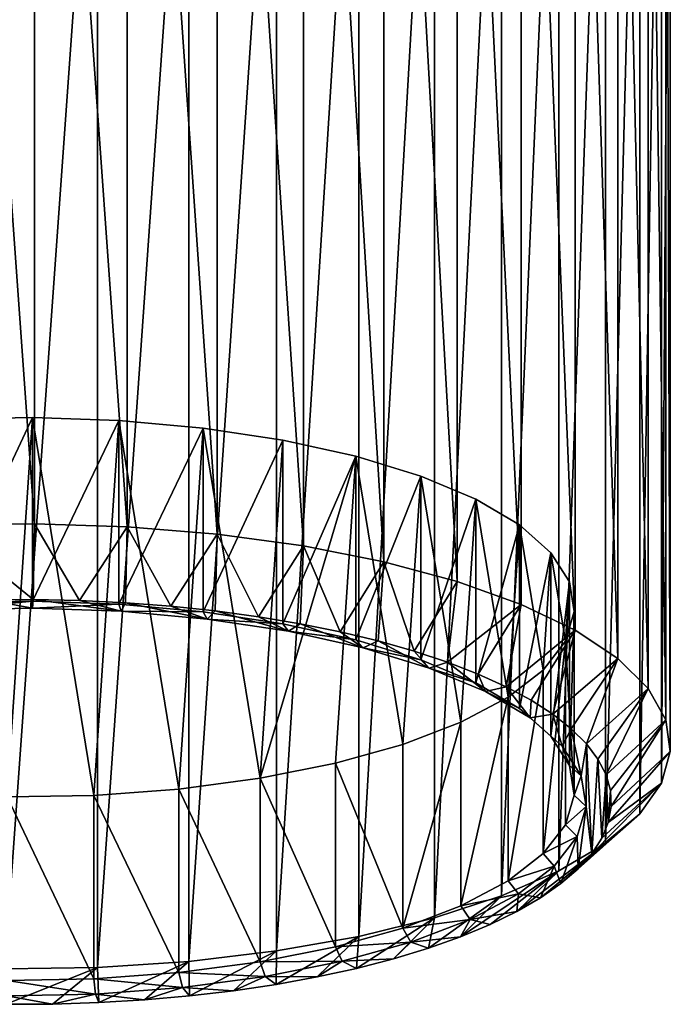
# Model space of a CAD drawing. Header units: metres. Extents: x -24 to 24, y -117 to 33.
# Tile 2 of 27: x 0 to 11, y -117 to -100. Entities that reach past the tile are written whole.
import ezdxf

# ---------------------------------------------------------------- set-up
doc = ezdxf.new("R2010")
doc.units = ezdxf.units.M
doc.layers.add('solid_ONO_BIDET_ASM_SW0002', color=7, linetype='CONTINUOUS')

msp = doc.modelspace()

# ---------------------------------------------------------------- linework, layer by layer
at = {"layer": 'solid_ONO_BIDET_ASM_SW0002'}
for points in [[(0.251498, -108.562775, 59.669121), (0.251498, -86.667938, 51.70005), (-1.316062, -86.693977, 51.628506)], [(1.813938, -108.613297, 59.530308), (1.813938, -86.71846, 51.561241), (0.251498, -86.667938, 51.70005)], [(0.251498, -108.562775, 59.669121), (1.813938, -108.613297, 59.530308), (0.251498, -86.667938, 51.70005)], [(-1.316062, -108.588814, 59.597572), (0.251498, -108.562775, 59.669121), (-1.316062, -86.693977, 51.628506)], [(3.339479, -108.739357, 59.183964), (3.339479, -86.844521, 51.214893), (1.813938, -86.71846, 51.561241)], [(1.813938, -108.613297, 59.530308), (3.339479, -108.739357, 59.183964), (1.813938, -86.71846, 51.561241)], [(4.797065, -108.938393, 58.637123), (4.797065, -87.043556, 50.668053), (3.339479, -86.844521, 51.214893)], [(3.339479, -108.739357, 59.183964), (4.797065, -108.938393, 58.637123), (3.339479, -86.844521, 51.214893)], [(6.157017, -109.206352, 57.900909), (6.157017, -87.311516, 49.931839), (4.797065, -87.043556, 50.668053)], [(4.797065, -108.938393, 58.637123), (6.157017, -109.206352, 57.900909), (4.797065, -87.043556, 50.668053)], [(7.391638, -109.537781, 56.990307), (7.391638, -87.642944, 49.021236), (6.157017, -87.311516, 49.931839)], [(6.157017, -109.206352, 57.900909), (7.391638, -109.537781, 56.990307), (6.157017, -87.311516, 49.931839)], [(8.475782, -109.925941, 55.923855), (8.475782, -88.031105, 47.954784), (7.391638, -87.642944, 49.021236)], [(7.391638, -109.537781, 56.990307), (8.475782, -109.925941, 55.923855), (7.391638, -87.642944, 49.021236)], [(9.387372, -110.362915, 54.723278), (9.387372, -88.468079, 46.754208), (8.475782, -88.031105, 47.954784)], [(8.475782, -109.925941, 55.923855), (9.387372, -110.362915, 54.723278), (8.475782, -88.031105, 47.954784)], [(10.107845, -110.839813, 53.413021), (10.107845, -88.944969, 45.443951), (9.387372, -88.468079, 46.754208)], [(9.387372, -110.362915, 54.723278), (10.107845, -110.839813, 53.413021), (9.387372, -88.468079, 46.754208)], [(10.62254, -111.346909, 52.019772), (10.62254, -89.452072, 44.050701), (10.107845, -88.944969, 45.443951)], [(10.107845, -110.839813, 53.413021), (10.62254, -111.346909, 52.019772), (10.107845, -88.944969, 45.443951)], [(10.920988, -111.873894, 50.571896), (10.920988, -89.979057, 42.602825), (10.62254, -89.452072, 44.050701)], [(10.62254, -111.346909, 52.019772), (10.920988, -111.873894, 50.571896), (10.62254, -89.452072, 44.050701)], [(10.997125, -112.410034, 49.098873), (10.997125, -90.51519, 41.129803), (10.920988, -89.979057, 42.602825)], [(10.920988, -111.873894, 50.571896), (10.997125, -112.410034, 49.098873), (10.920988, -89.979057, 42.602825)], [(10.849407, -112.94442, 47.630657), (10.849407, -91.049576, 39.661587), (10.997125, -90.51519, 41.129803)], [(10.849407, -112.94442, 47.630657), (10.997125, -90.51519, 41.129803), (10.997125, -112.410034, 49.098873)], [(10.480834, -113.466187, 46.197117), (10.480834, -91.571342, 38.22805), (10.849407, -91.049576, 39.661587)], [(10.849407, -112.94442, 47.630657), (10.480834, -113.466187, 46.197117), (10.849407, -91.049576, 39.661587)], [(9.898897, -113.964706, 44.827435), (9.898897, -92.06987, 36.858364), (10.480834, -91.571342, 38.22805)], [(10.480834, -113.466187, 46.197117), (9.898897, -113.964706, 44.827435), (10.480834, -91.571342, 38.22805)], [(9.115434, -114.42984, 43.5495), (9.115434, -92.534996, 35.580429), (9.898897, -92.06987, 36.858364)], [(9.898897, -113.964706, 44.827435), (9.115434, -114.42984, 43.5495), (9.898897, -92.06987, 36.858364)], [(8.146391, -114.852104, 42.389336), (8.146391, -92.957268, 34.420265), (9.115434, -92.534996, 35.580429)], [(9.115434, -114.42984, 43.5495), (8.146391, -114.852104, 42.389336), (9.115434, -92.534996, 35.580429)], [(7.011498, -115.2229, 41.370571), (7.011498, -93.328064, 33.401501), (8.146391, -92.957268, 34.420265)], [(8.146391, -114.852104, 42.389336), (7.011498, -115.2229, 41.370571), (8.146391, -92.957268, 34.420265)], [(5.733869, -115.534683, 40.513958), (5.733869, -93.639847, 32.544888), (7.011498, -93.328064, 33.401501)], [(7.011498, -115.2229, 41.370571), (5.733869, -115.534683, 40.513958), (7.011498, -93.328064, 33.401501)], [(4.339523, -115.781097, 39.836933), (4.339523, -93.886261, 31.867865), (5.733869, -93.639847, 32.544888)], [(5.733869, -115.534683, 40.513958), (4.339523, -115.781097, 39.836933), (5.733869, -93.639847, 32.544888)], [(2.856857, -115.957138, 39.353279), (2.856857, -94.062302, 31.384211), (4.339523, -93.886261, 31.867865)], [(4.339523, -115.781097, 39.836933), (2.856857, -115.957138, 39.353279), (4.339523, -93.886261, 31.867865)], [(1.316062, -116.059212, 39.07283), (1.316062, -94.164375, 31.103762), (2.856857, -94.062302, 31.384211)], [(2.856857, -115.957138, 39.353279), (1.316062, -116.059212, 39.07283), (2.856857, -94.062302, 31.384211)], [(-0.251498, -116.085251, 39.001286), (-0.251498, -94.190414, 31.032215), (1.316062, -94.164375, 31.103762)], [(1.316062, -116.059212, 39.07283), (-0.251498, -116.085251, 39.001286), (1.316062, -94.164375, 31.103762)], [(0.214345, -106.76918, 57.287468), (0.214345, -109.870171, 58.416134), (-1.254441, -109.898163, 58.339214)], [(-1.254436, -106.79718, 57.210548), (0.214345, -106.76918, 57.287468), (-1.254441, -109.898163, 58.339214)], [(-1.254436, -106.79718, 57.210548), (-0.214345, -113.180382, 39.672836), (0.214345, -106.76918, 57.287468)], [(0.214345, -106.76918, 57.287468), (-0.214345, -113.180382, 39.672836), (1.254436, -113.15239, 39.749756)], [(0.214345, -106.76918, 57.287468), (1.67784, -106.820114, 57.147533), (0.214345, -109.870171, 58.416134)], [(0.214345, -106.76918, 57.287468), (1.254436, -113.15239, 39.749756), (1.67784, -106.820114, 57.147533)], [(1.67784, -106.820114, 57.147533), (1.677853, -109.921097, 58.276199), (0.214345, -109.870171, 58.416134)], [(1.67784, -106.820114, 57.147533), (1.254436, -113.15239, 39.749756), (2.692348, -113.04615, 40.041637)], [(1.67784, -106.820114, 57.147533), (3.100039, -106.948715, 56.794193), (1.677853, -109.921097, 58.276199)], [(1.67784, -106.820114, 57.147533), (2.692348, -113.04615, 40.041637), (3.100039, -106.948715, 56.794193)], [(3.100039, -106.948715, 56.794193), (3.100072, -110.049706, 57.922852), (1.677853, -109.921097, 58.276199)], [(3.100039, -106.948715, 56.794193), (2.692348, -113.04615, 40.041637), (4.063976, -112.864288, 40.541298)], [(3.100039, -106.948715, 56.794193), (4.44592, -107.151833, 56.236137), (3.100072, -110.049706, 57.922852)], [(3.100039, -106.948715, 56.794193), (4.063976, -112.864288, 40.541298), (4.44592, -107.151833, 56.236137)], [(4.44592, -107.151833, 56.236137), (4.44598, -110.252831, 57.364777), (3.100072, -110.049706, 57.922852)], [(4.44592, -107.151833, 56.236137), (4.063976, -112.864288, 40.541298), (5.682336, -107.424461, 55.487106)], [(4.44592, -107.151833, 56.236137), (5.682336, -107.424461, 55.487106), (4.44598, -110.252831, 57.364777)], [(5.682336, -107.424461, 55.487106), (4.063976, -112.864288, 40.541298), (5.335538, -112.611282, 41.236435)], [(5.682336, -107.424461, 55.487106), (5.682427, -110.525467, 56.615715), (4.44598, -110.252831, 57.364777)], [(5.682336, -107.424461, 55.487106), (5.335538, -112.611282, 41.236435), (6.475738, -112.29335, 42.109943)], [(5.682336, -107.424461, 55.487106), (6.778854, -107.759888, 54.565533), (5.682427, -110.525467, 56.615715)], [(5.682336, -107.424461, 55.487106), (6.475738, -112.29335, 42.109943), (6.778854, -107.759888, 54.565533)], [(6.778854, -107.759888, 54.565533), (6.778958, -110.860901, 55.694107), (5.682427, -110.525467, 56.615715)], [(6.778854, -107.759888, 54.565533), (6.475738, -112.29335, 42.109943), (7.456489, -111.918327, 43.140316)], [(6.778854, -107.759888, 54.565533), (7.708459, -108.149849, 53.494102), (6.778958, -110.860901, 55.694107)], [(6.778854, -107.759888, 54.565533), (7.456489, -111.918327, 43.140316), (7.708459, -108.149849, 53.494102)], [(7.708459, -108.149849, 53.494102), (7.70856, -111.250885, 54.62265), (6.778958, -110.860901, 55.694107)], [(7.708459, -108.149849, 53.494102), (7.456489, -111.918327, 43.140316), (8.253639, -111.495438, 44.302181)], [(7.708459, -108.149849, 53.494102), (8.448256, -108.584755, 52.29921), (7.70856, -111.250885, 54.62265)], [(7.708459, -108.149849, 53.494102), (8.253639, -111.495438, 44.302181), (8.448256, -108.584755, 52.29921)], [(-1.316062, -108.588814, 59.597572), (0.228634, -109.844398, 59.071693), (0.251498, -108.562775, 59.669121)], [(-1.316062, -108.588814, 59.597572), (-0.55644, -109.848801, 59.059589), (0.228634, -109.844398, 59.071693)], [(0.251498, -108.562775, 59.669121), (0.228634, -109.844398, 59.071693), (1.0123, -109.861076, 59.025875)], [(0.251498, -108.562775, 59.669121), (1.0123, -109.861076, 59.025875), (1.813938, -108.613297, 59.530308)], [(1.813938, -108.613297, 59.530308), (1.0123, -109.861076, 59.025875), (1.789664, -109.898727, 58.922436)], [(1.813938, -108.613297, 59.530308), (1.789664, -109.898727, 58.922436), (2.556134, -109.95713, 58.761974)], [(1.813938, -108.613297, 59.530308), (2.556134, -109.95713, 58.761974), (3.339479, -108.739357, 59.183964)], [(8.448256, -108.584755, 52.29921), (8.448339, -111.685791, 53.427742), (7.70856, -111.250885, 54.62265)], [(8.448256, -108.584755, 52.29921), (8.253639, -111.495438, 44.302181), (8.847554, -111.03511, 45.566929)], [(8.448256, -108.584755, 52.29921), (8.980024, -109.053894, 51.010269), (8.448339, -111.685791, 53.427742)], [(8.448256, -108.584755, 52.29921), (8.847554, -111.03511, 45.566929), (8.980024, -109.053894, 51.010269)], [(3.339479, -108.739357, 59.183964), (2.556134, -109.95713, 58.761974), (3.306682, -110.035904, 58.54554)], [(3.339479, -108.739357, 59.183964), (3.306682, -110.035904, 58.54554), (4.037043, -110.134598, 58.274372)], [(3.339479, -108.739357, 59.183964), (4.037043, -110.134598, 58.274372), (4.797065, -108.938393, 58.637123)], [(4.797065, -108.938393, 58.637123), (4.037043, -110.134598, 58.274372), (4.742325, -110.252563, 57.950264)], [(4.797065, -108.938393, 58.637123), (4.742325, -110.252563, 57.950264), (5.41855, -110.389122, 57.575073)], [(4.797065, -108.938393, 58.637123), (5.41855, -110.389122, 57.575073), (6.157017, -109.206352, 57.900909)], [(8.980024, -109.053894, 51.010269), (8.980079, -112.154922, 52.138813), (8.448339, -111.685791, 53.427742)], [(8.980024, -109.053894, 51.010269), (8.847554, -111.03511, 45.566929), (9.223608, -110.548668, 46.903419)], [(8.980024, -109.053894, 51.010269), (9.290668, -109.545708, 49.659023), (8.980079, -112.154922, 52.138813)], [(8.980024, -109.053894, 51.010269), (9.223608, -110.548668, 46.903419), (9.290668, -109.545708, 49.659023)], [(6.157017, -109.206352, 57.900909), (5.41855, -110.389122, 57.575073), (6.061223, -110.543381, 57.151253)], [(6.157017, -109.206352, 57.900909), (6.061223, -110.543381, 57.151253), (6.666634, -110.714432, 56.681305)], [(6.157017, -109.206352, 57.900909), (6.666634, -110.714432, 56.681305), (7.391638, -109.537781, 56.990307)], [(7.391638, -109.537781, 56.990307), (6.666634, -110.714432, 56.681305), (7.230878, -110.901192, 56.168186)], [(7.391638, -109.537781, 56.990307), (7.230878, -110.901192, 56.168186), (8.475782, -109.925941, 55.923855)], [(9.290668, -109.545708, 49.659023), (9.290694, -112.646721, 50.787609), (8.980079, -112.154922, 52.138813)], [(9.290668, -109.545708, 49.659023), (9.223608, -110.548668, 46.903419), (9.372535, -110.048088, 48.27874)], [(9.290668, -109.545708, 49.659023), (9.372535, -110.048088, 48.27874), (9.290694, -112.646721, 50.787609)], [(-1.281158, -110.018311, 58.593872), (0.218917, -109.989723, 58.672428), (-0.55644, -109.848801, 59.059589)], [(0.214345, -109.870171, 58.416134), (0.218917, -109.989723, 58.672428), (-1.281158, -110.018311, 58.593872)], [(-1.254441, -109.898163, 58.339214), (0.214345, -109.870171, 58.416134), (-1.281158, -110.018311, 58.593872)], [(0.218917, -109.989723, 58.672428), (0.228634, -109.844398, 59.071693), (-0.55644, -109.848801, 59.059589)], [(1.677853, -109.921097, 58.276199), (0.218917, -109.989723, 58.672428), (0.214345, -109.870171, 58.416134)], [(1.713603, -110.041733, 58.529514), (0.228634, -109.844398, 59.071693), (0.218917, -109.989723, 58.672428)], [(1.677853, -109.921097, 58.276199), (1.713603, -110.041733, 58.529514), (0.218917, -109.989723, 58.672428)], [(1.713603, -110.041733, 58.529514), (1.0123, -109.861076, 59.025875), (0.228634, -109.844398, 59.071693)], [(1.713603, -110.041733, 58.529514), (1.789664, -109.898727, 58.922436), (1.0123, -109.861076, 59.025875)], [(1.677853, -109.921097, 58.276199), (3.100072, -110.049706, 57.922852), (1.713603, -110.041733, 58.529514)], [(1.713603, -110.041733, 58.529514), (3.166148, -110.173088, 58.168636), (1.789664, -109.898727, 58.922436)], [(3.166148, -110.173088, 58.168636), (2.556134, -109.95713, 58.761974), (1.789664, -109.898727, 58.922436)], [(3.166148, -110.173088, 58.168636), (3.306682, -110.035904, 58.54554), (2.556134, -109.95713, 58.761974)], [(8.475782, -109.925941, 55.923855), (7.230878, -110.901192, 56.168186), (7.75056, -111.102509, 55.615067)], [(8.475782, -109.925941, 55.923855), (7.75056, -111.102509, 55.615067), (8.222471, -111.317169, 55.02528)], [(8.475782, -109.925941, 55.923855), (8.222471, -111.317169, 55.02528), (9.387372, -110.362915, 54.723278)], [(3.100072, -110.049706, 57.922852), (3.166148, -110.173088, 58.168636), (1.713603, -110.041733, 58.529514)], [(3.100072, -110.049706, 57.922852), (4.44598, -110.252831, 57.364777), (3.166148, -110.173088, 58.168636)], [(3.166148, -110.173088, 58.168636), (4.540776, -110.380539, 57.59866), (3.306682, -110.035904, 58.54554)], [(4.540776, -110.380539, 57.59866), (4.037043, -110.134598, 58.274372), (3.306682, -110.035904, 58.54554)], [(9.372535, -110.048088, 48.27874), (9.223608, -110.548668, 46.903419), (9.372549, -113.149078, 49.407398)], [(9.372535, -110.048088, 48.27874), (9.372549, -113.149078, 49.407398), (9.290694, -112.646721, 50.787609)], [(4.44598, -110.252831, 57.364777), (4.540776, -110.380539, 57.59866), (3.166148, -110.173088, 58.168636)], [(4.540776, -110.380539, 57.59866), (4.742325, -110.252563, 57.950264), (4.037043, -110.134598, 58.274372)], [(4.44598, -110.252831, 57.364777), (5.682427, -110.525467, 56.615715), (4.540776, -110.380539, 57.59866)], [(4.540776, -110.380539, 57.59866), (5.803621, -110.658997, 56.833607), (4.742325, -110.252563, 57.950264)], [(5.803621, -110.658997, 56.833607), (5.41855, -110.389122, 57.575073), (4.742325, -110.252563, 57.950264)], [(5.682427, -110.525467, 56.615715), (5.803621, -110.658997, 56.833607), (4.540776, -110.380539, 57.59866)], [(5.803621, -110.658997, 56.833607), (6.061223, -110.543381, 57.151253), (5.41855, -110.389122, 57.575073)], [(9.387372, -110.362915, 54.723278), (8.222471, -111.317169, 55.02528), (8.643641, -111.5438, 54.402618)], [(9.387372, -110.362915, 54.723278), (8.643641, -111.5438, 54.402618), (9.011577, -111.781082, 53.75069)], [(9.387372, -110.362915, 54.723278), (9.011577, -111.781082, 53.75069), (10.107845, -110.839813, 53.413021)], [(5.682427, -110.525467, 56.615715), (6.778958, -110.860901, 55.694107), (5.803621, -110.658997, 56.833607)], [(5.803621, -110.658997, 56.833607), (6.923566, -111.001595, 55.892323), (6.061223, -110.543381, 57.151253)], [(6.923566, -111.001595, 55.892323), (6.666634, -110.714432, 56.681305), (6.061223, -110.543381, 57.151253)], [(9.223608, -110.548668, 46.903419), (8.847554, -111.03511, 45.566929), (8.847609, -114.136055, 46.695702)], [(9.223608, -110.548668, 46.903419), (8.847609, -114.136055, 46.695702), (9.223635, -113.649628, 48.03215)], [(9.223608, -110.548668, 46.903419), (9.223635, -113.649628, 48.03215), (9.372549, -113.149078, 49.407398)], [(6.778958, -110.860901, 55.694107), (6.923566, -111.001595, 55.892323), (5.803621, -110.658997, 56.833607)], [(6.923566, -111.001595, 55.892323), (7.230878, -110.901192, 56.168186), (6.666634, -110.714432, 56.681305)], [(6.778958, -110.860901, 55.694107), (7.70856, -111.250885, 54.62265), (6.923566, -111.001595, 55.892323)], [(6.923566, -111.001595, 55.892323), (7.873016, -111.399902, 54.797989), (7.230878, -110.901192, 56.168186)], [(7.873016, -111.399902, 54.797989), (7.75056, -111.102509, 55.615067), (7.230878, -110.901192, 56.168186)], [(10.107845, -110.839813, 53.413021), (9.011577, -111.781082, 53.75069), (9.323883, -112.027451, 53.073818)], [(10.107845, -110.839813, 53.413021), (9.323883, -112.027451, 53.073818), (9.578763, -112.281494, 52.375824)], [(10.107845, -110.839813, 53.413021), (9.578763, -112.281494, 52.375824), (10.62254, -111.346909, 52.019772)], [(7.70856, -111.250885, 54.62265), (7.873016, -111.399902, 54.797989), (6.923566, -111.001595, 55.892323)], [(7.873016, -111.399902, 54.797989), (8.222471, -111.317169, 55.02528), (7.75056, -111.102509, 55.615067)], [(8.847554, -111.03511, 45.566929), (8.253639, -111.495438, 44.302181), (8.253719, -114.596382, 45.430965)], [(8.847554, -111.03511, 45.566929), (8.253719, -114.596382, 45.430965), (8.847609, -114.136055, 46.695702)], [(7.70856, -111.250885, 54.62265), (8.448339, -111.685791, 53.427742), (7.873016, -111.399902, 54.797989)], [(7.873016, -111.399902, 54.797989), (8.628584, -111.844093, 53.577568), (8.222471, -111.317169, 55.02528)], [(8.448339, -111.685791, 53.427742), (8.628584, -111.844093, 53.577568), (7.873016, -111.399902, 54.797989)], [(8.628584, -111.844093, 53.577568), (8.643641, -111.5438, 54.402618), (8.222471, -111.317169, 55.02528)], [(10.62254, -111.346909, 52.019772), (9.578763, -112.281494, 52.375824), (9.774536, -112.541534, 51.661385)], [(10.62254, -111.346909, 52.019772), (9.774536, -112.541534, 51.661385), (9.910079, -112.806076, 50.934555)], [(10.62254, -111.346909, 52.019772), (9.910079, -112.806076, 50.934555), (10.920988, -111.873894, 50.571896)], [(8.253639, -111.495438, 44.302181), (7.456489, -111.918327, 43.140316), (7.456584, -115.019272, 44.269081)], [(8.253639, -111.495438, 44.302181), (7.456584, -115.019272, 44.269081), (8.253719, -114.596382, 45.430965)], [(8.628584, -111.844093, 53.577568), (9.011577, -111.781082, 53.75069), (8.643641, -111.5438, 54.402618)], [(8.448339, -111.685791, 53.427742), (8.980079, -112.154922, 52.138813), (8.628584, -111.844093, 53.577568)], [(8.628584, -111.844093, 53.577568), (9.171666, -112.323242, 52.261135), (9.011577, -111.781082, 53.75069)], [(9.171666, -112.323242, 52.261135), (9.323883, -112.027451, 53.073818), (9.011577, -111.781082, 53.75069)], [(7.456489, -111.918327, 43.140316), (6.475738, -112.29335, 42.109943), (6.475829, -115.39431, 43.238682)], [(7.456489, -111.918327, 43.140316), (6.475829, -115.39431, 43.238682), (7.456584, -115.019272, 44.269081)], [(8.980079, -112.154922, 52.138813), (9.171666, -112.323242, 52.261135), (8.628584, -111.844093, 53.577568)], [(10.920988, -111.873894, 50.571896), (9.910079, -112.806076, 50.934555), (9.984507, -113.073395, 50.200104)], [(10.920988, -111.873894, 50.571896), (9.984507, -113.073395, 50.200104), (9.997386, -113.341904, 49.462376)], [(10.920988, -111.873894, 50.571896), (9.997386, -113.341904, 49.462376), (10.997125, -112.410034, 49.098873)], [(9.171666, -112.323242, 52.261135), (9.4889, -112.825523, 50.881119), (9.323883, -112.027451, 53.073818)], [(9.4889, -112.825523, 50.881119), (9.578763, -112.281494, 52.375824), (9.323883, -112.027451, 53.073818)], [(8.980079, -112.154922, 52.138813), (9.290694, -112.646721, 50.787609), (9.171666, -112.323242, 52.261135)], [(9.4889, -112.825523, 50.881119), (9.572497, -113.338577, 49.471508), (9.578763, -112.281494, 52.375824)], [(9.572497, -113.338577, 49.471508), (9.66779, -114.137955, 47.275242), (9.578763, -112.281494, 52.375824)], [(9.66779, -114.137955, 47.275242), (9.774536, -112.541534, 51.661385), (9.578763, -112.281494, 52.375824)], [(6.475738, -112.29335, 42.109943), (5.335538, -112.611282, 41.236435), (6.475829, -115.39431, 43.238682)], [(9.290694, -112.646721, 50.787609), (9.4889, -112.825523, 50.881119), (9.171666, -112.323242, 52.261135)], [(10.997125, -112.410034, 49.098873), (9.997386, -113.341904, 49.462376), (9.94863, -113.609932, 48.725971)], [(10.849407, -112.94442, 47.630657), (10.997125, -112.410034, 49.098873), (9.94863, -113.609932, 48.725971)], [(5.335538, -112.611282, 41.236435), (4.063976, -112.864288, 40.541298), (5.335609, -115.71225, 42.365143)], [(5.335538, -112.611282, 41.236435), (5.335609, -115.71225, 42.365143), (6.475829, -115.39431, 43.238682)], [(9.66779, -114.137955, 47.275242), (9.838551, -113.875809, 47.995487), (9.774536, -112.541534, 51.661385)], [(9.838551, -113.875809, 47.995487), (9.910079, -112.806076, 50.934555), (9.774536, -112.541534, 51.661385)], [(9.290694, -112.646721, 50.787609), (9.372549, -113.149078, 49.407398), (9.4889, -112.825523, 50.881119)], [(4.063976, -112.864288, 40.541298), (2.692348, -113.04615, 40.041637), (4.064013, -115.965271, 41.669975)], [(4.063976, -112.864288, 40.541298), (4.064013, -115.965271, 41.669975), (5.335609, -115.71225, 42.365143)], [(9.372549, -113.149078, 49.407398), (9.572497, -113.338577, 49.471508), (9.4889, -112.825523, 50.881119)], [(10.849407, -112.94442, 47.630657), (9.838551, -113.875809, 47.995487), (9.66779, -114.137955, 47.275242)], [(10.849407, -112.94442, 47.630657), (9.66779, -114.137955, 47.275242), (10.480834, -113.466187, 46.197117)], [(9.838551, -113.875809, 47.995487), (9.94863, -113.609932, 48.725971), (9.910079, -112.806076, 50.934555)], [(10.849407, -112.94442, 47.630657), (9.94863, -113.609932, 48.725971), (9.838551, -113.875809, 47.995487)], [(9.94863, -113.609932, 48.725971), (9.984507, -113.073395, 50.200104), (9.910079, -112.806076, 50.934555)], [(2.692348, -113.04615, 40.041637), (1.254436, -113.15239, 39.749756), (2.692363, -116.147133, 41.170303)], [(2.692348, -113.04615, 40.041637), (2.692363, -116.147133, 41.170303), (4.064013, -115.965271, 41.669975)], [(9.94863, -113.609932, 48.725971), (9.997386, -113.341904, 49.462376), (9.984507, -113.073395, 50.200104)], [(1.254436, -113.15239, 39.749756), (-0.214345, -113.180382, 39.672836), (1.254441, -116.253372, 40.878422)], [(-0.214345, -113.180382, 39.672836), (-0.214345, -116.281372, 40.801502), (1.254441, -116.253372, 40.878422)], [(1.254436, -113.15239, 39.749756), (1.254441, -116.253372, 40.878422), (2.692363, -116.147133, 41.170303)], [(9.372549, -113.149078, 49.407398), (9.223635, -113.649628, 48.03215), (9.572497, -113.338577, 49.471508)], [(9.223635, -113.649628, 48.03215), (9.420412, -113.849792, 48.066963), (9.572497, -113.338577, 49.471508)], [(9.572497, -113.338577, 49.471508), (9.420412, -113.849792, 48.066963), (9.437465, -114.394661, 46.569958)], [(9.572497, -113.338577, 49.471508), (9.437465, -114.394661, 46.569958), (9.66779, -114.137955, 47.275242)], [(10.480834, -113.466187, 46.197117), (9.437465, -114.394661, 46.569958), (9.148894, -114.644455, 45.883644)], [(10.480834, -113.466187, 46.197117), (9.148894, -114.644455, 45.883644), (9.898897, -113.964706, 44.827435)], [(10.480834, -113.466187, 46.197117), (9.66779, -114.137955, 47.275242), (9.437465, -114.394661, 46.569958)], [(9.223635, -113.649628, 48.03215), (8.847609, -114.136055, 46.695702), (9.420412, -113.849792, 48.066963)], [(8.847609, -114.136055, 46.695702), (9.036373, -114.346596, 46.702015), (9.420412, -113.849792, 48.066963)], [(9.420412, -113.849792, 48.066963), (9.036373, -114.346596, 46.702015), (9.148894, -114.644455, 45.883644)], [(9.420412, -113.849792, 48.066963), (9.148894, -114.644455, 45.883644), (9.437465, -114.394661, 46.569958)], [(9.898897, -113.964706, 44.827435), (8.803986, -114.885674, 45.220894), (8.404719, -115.116959, 44.585453)], [(9.898897, -113.964706, 44.827435), (8.404719, -115.116959, 44.585453), (9.115434, -114.42984, 43.5495)], [(9.898897, -113.964706, 44.827435), (9.148894, -114.644455, 45.883644), (8.803986, -114.885674, 45.220894)], [(8.847609, -114.136055, 46.695702), (8.253719, -114.596382, 45.430965), (9.036373, -114.346596, 46.702015)], [(9.115434, -114.42984, 43.5495), (7.953699, -115.336769, 43.981537), (7.453588, -115.543831, 43.412636)], [(9.115434, -114.42984, 43.5495), (7.453588, -115.543831, 43.412636), (8.146391, -114.852104, 42.389336)], [(9.115434, -114.42984, 43.5495), (8.404719, -115.116959, 44.585453), (7.953699, -115.336769, 43.981537)], [(8.253719, -114.596382, 45.430965), (8.429816, -114.816742, 45.41029), (9.036373, -114.346596, 46.702015)], [(9.036373, -114.346596, 46.702015), (8.429816, -114.816742, 45.41029), (8.803986, -114.885674, 45.220894)], [(9.036373, -114.346596, 46.702015), (8.803986, -114.885674, 45.220894), (9.148894, -114.644455, 45.883644)], [(8.253719, -114.596382, 45.430965), (7.456584, -115.019272, 44.269081), (8.429816, -114.816742, 45.41029)], [(8.146391, -114.852104, 42.389336), (7.453588, -115.543831, 43.412636), (6.907541, -115.736809, 42.88242)], [(8.146391, -114.852104, 42.389336), (6.907541, -115.736809, 42.88242), (7.011498, -115.2229, 41.370571)], [(7.456584, -115.019272, 44.269081), (7.615666, -115.248665, 44.223602), (8.429816, -114.816742, 45.41029)], [(8.429816, -114.816742, 45.41029), (7.615666, -115.248665, 44.223602), (8.404719, -115.116959, 44.585453)], [(8.429816, -114.816742, 45.41029), (8.404719, -115.116959, 44.585453), (8.803986, -114.885674, 45.220894)], [(7.456584, -115.019272, 44.269081), (6.475829, -115.39431, 43.238682), (7.615666, -115.248665, 44.223602)], [(7.615666, -115.248665, 44.223602), (7.953699, -115.336769, 43.981537), (8.404719, -115.116959, 44.585453)], [(7.011498, -115.2229, 41.370571), (6.318923, -115.914551, 42.394077), (5.691284, -116.075958, 41.950626)], [(7.011498, -115.2229, 41.370571), (5.691284, -116.075958, 41.950626), (5.733869, -115.534683, 40.513958)], [(7.011498, -115.2229, 41.370571), (6.907541, -115.736809, 42.88242), (6.318923, -115.914551, 42.394077)], [(6.475829, -115.39431, 43.238682), (6.613971, -115.631706, 43.1712), (7.615666, -115.248665, 44.223602)], [(7.615666, -115.248665, 44.223602), (6.613971, -115.631706, 43.1712), (7.453588, -115.543831, 43.412636)], [(7.615666, -115.248665, 44.223602), (7.453588, -115.543831, 43.412636), (7.953699, -115.336769, 43.981537)], [(6.475829, -115.39431, 43.238682), (5.335609, -115.71225, 42.365143), (6.613971, -115.631706, 43.1712)], [(5.733869, -115.534683, 40.513958), (5.028664, -116.220009, 41.554855), (4.334894, -116.345848, 41.20911)], [(5.733869, -115.534683, 40.513958), (4.334894, -116.345848, 41.20911), (4.339523, -115.781097, 39.836933)], [(5.733869, -115.534683, 40.513958), (5.691284, -116.075958, 41.950626), (5.028664, -116.220009, 41.554855)], [(6.613971, -115.631706, 43.1712), (6.907541, -115.736809, 42.88242), (7.453588, -115.543831, 43.412636)], [(4.339523, -115.781097, 39.836933), (2.871792, -116.539833, 40.676128), (2.856857, -115.957138, 39.353279)], [(4.339523, -115.781097, 39.836933), (3.614581, -116.45266, 40.915638), (2.871792, -116.539833, 40.676128)], [(4.339523, -115.781097, 39.836933), (4.334894, -116.345848, 41.20911), (3.614581, -116.45266, 40.915638)], [(5.335609, -115.71225, 42.365143), (4.064013, -115.965271, 41.669975), (5.449404, -115.956436, 42.279007)], [(5.335609, -115.71225, 42.365143), (5.449404, -115.956436, 42.279007), (6.613971, -115.631706, 43.1712)], [(6.613971, -115.631706, 43.1712), (5.449404, -115.956436, 42.279007), (6.318923, -115.914551, 42.394077)], [(6.613971, -115.631706, 43.1712), (6.318923, -115.914551, 42.394077), (6.907541, -115.736809, 42.88242)], [(5.449404, -115.956436, 42.279007), (5.691284, -116.075958, 41.950626), (6.318923, -115.914551, 42.394077)], [(1.316062, -116.059212, 39.07283), (-0.228634, -116.683014, 40.282753), (-0.251498, -116.085251, 39.001286)], [(1.316062, -116.059212, 39.07283), (0.55644, -116.678612, 40.294853), (-0.228634, -116.683014, 40.282753)], [(1.316062, -116.059212, 39.07283), (1.338024, -116.653152, 40.364796), (0.55644, -116.678612, 40.294853)], [(2.856857, -115.957138, 39.353279), (1.338024, -116.653152, 40.364796), (1.316062, -116.059212, 39.07283)], [(2.856857, -115.957138, 39.353279), (2.1115, -116.606796, 40.492161), (1.338024, -116.653152, 40.364796)], [(2.856857, -115.957138, 39.353279), (2.871792, -116.539833, 40.676128), (2.1115, -116.606796, 40.492161)], [(4.064013, -115.965271, 41.669975), (2.692363, -116.147133, 41.170303), (4.150661, -116.214859, 41.569004)], [(4.064013, -115.965271, 41.669975), (4.150661, -116.214859, 41.569004), (5.449404, -115.956436, 42.279007)], [(5.449404, -115.956436, 42.279007), (4.150661, -116.214859, 41.569004), (5.028664, -116.220009, 41.554855)], [(5.449404, -115.956436, 42.279007), (5.028664, -116.220009, 41.554855), (5.691284, -116.075958, 41.950626)], [(-0.214345, -116.281372, 40.801502), (-0.218917, -116.537697, 40.682018), (1.281158, -116.509102, 40.760574)], [(1.254441, -116.253372, 40.878422), (-0.214345, -116.281372, 40.801502), (1.281158, -116.509102, 40.760574)], [(2.692363, -116.147133, 41.170303), (1.254441, -116.253372, 40.878422), (2.749741, -116.400604, 41.058674)], [(1.254441, -116.253372, 40.878422), (1.281158, -116.509102, 40.760574), (2.749741, -116.400604, 41.058674)], [(2.692363, -116.147133, 41.170303), (2.749741, -116.400604, 41.058674), (4.150661, -116.214859, 41.569004)], [(4.150661, -116.214859, 41.569004), (2.749741, -116.400604, 41.058674), (3.614581, -116.45266, 40.915638)], [(4.150661, -116.214859, 41.569004), (3.614581, -116.45266, 40.915638), (4.334894, -116.345848, 41.20911)], [(4.150661, -116.214859, 41.569004), (4.334894, -116.345848, 41.20911), (5.028664, -116.220009, 41.554855)], [(2.749741, -116.400604, 41.058674), (1.281158, -116.509102, 40.760574), (2.1115, -116.606796, 40.492161)], [(2.749741, -116.400604, 41.058674), (2.1115, -116.606796, 40.492161), (2.871792, -116.539833, 40.676128)], [(2.749741, -116.400604, 41.058674), (2.871792, -116.539833, 40.676128), (3.614581, -116.45266, 40.915638)], [(-0.218917, -116.537697, 40.682018), (-0.228634, -116.683014, 40.282753), (0.55644, -116.678612, 40.294853)], [(1.281158, -116.509102, 40.760574), (-0.218917, -116.537697, 40.682018), (0.55644, -116.678612, 40.294853)], [(1.281158, -116.509102, 40.760574), (0.55644, -116.678612, 40.294853), (1.338024, -116.653152, 40.364796)], [(1.281158, -116.509102, 40.760574), (1.338024, -116.653152, 40.364796), (2.1115, -116.606796, 40.492161)]]:
    msp.add_3dface(points, dxfattribs=at)

doc.saveas('drawing.dxf')
